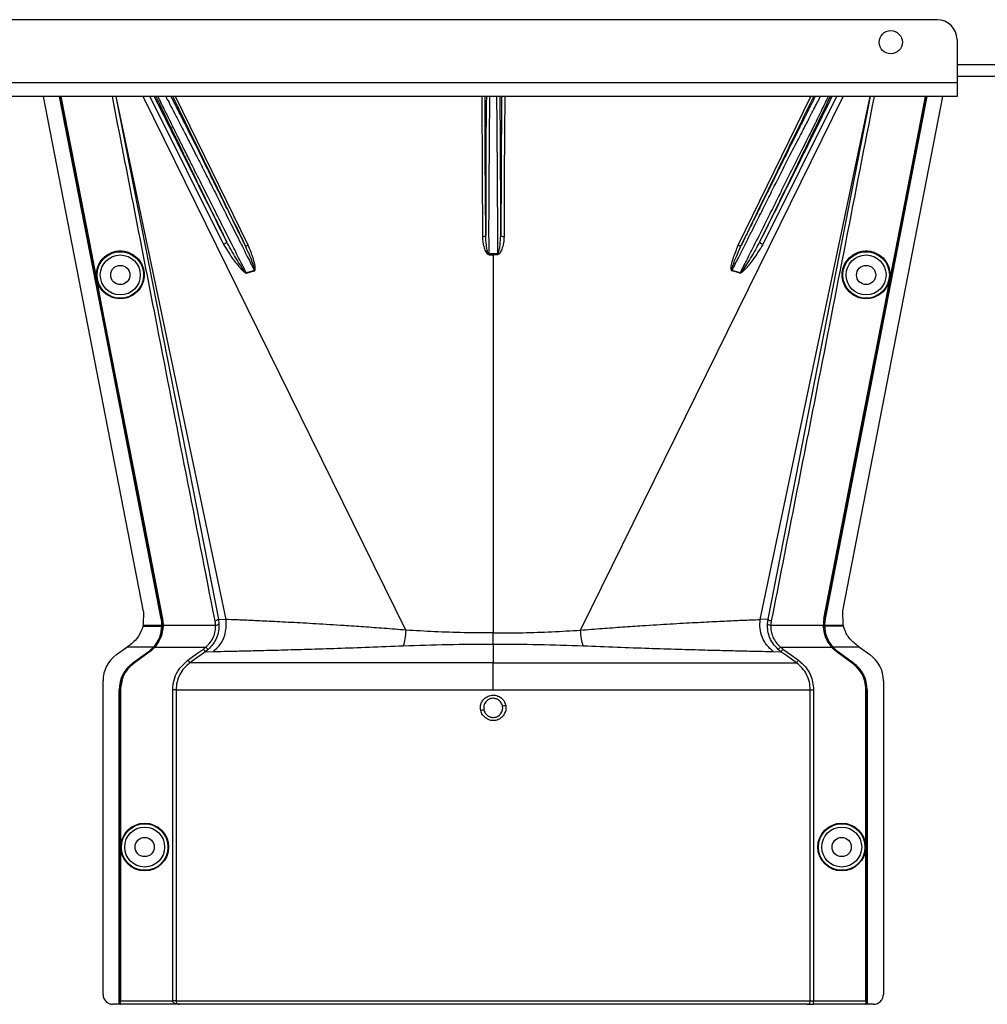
# Model space of a CAD drawing. Header units: inches. Extents: x -3977 to 448, y -4288 to 2176.
# Tile 129 of 206: x -3359 to -3213, y -861 to -712. Entities that reach past the tile are written whole.
import ezdxf

# ---------------------------------------------------------------- set-up
doc = ezdxf.new("R2010")
doc.units = ezdxf.units.IN
doc.header["$MEASUREMENT"] = 0

msp = doc.modelspace()

# ---------------------------------------------------------------- linework, layer by layer
at = {"color": 7, "linetype": 'Continuous', "lineweight": 25}
for p, q in [((-3220.34, -712.422), (-3789.34, -712.422)), ((-3217.34, -715.422), (-3217.34, -721.922)), ((-3217.34, -720.922), (-3004.84, -720.922)), ((-3217.34, -721.922), (-3792.34, -721.922)), ((-3217.34, -721.922), (-3217.34, -724.022)), ((-3217.34, -724.022), (-3792.34, -724.022))]:
    msp.add_line(p, q, dxfattribs=at)
at = {"color": 8, "linetype": 'Continuous', "lineweight": 25}
msp.add_line((-3217.34, -719.172), (-2974.84, -719.172), dxfattribs=at)
at = {"color": 2, "linetype": 'Continuous', "lineweight": 25}
for p, q in [((-3340.106, -801.664), (-3355.215, -724.022)), ((-3344.275, -724.022), (-3328.822, -802.843)), ((-3327.638, -802.894), (-3344.23, -724.022)), ((-3300.521, -804.487), (-3340.155, -724.022)), ((-3339.137, -724.022), (-3328.029, -746.319)), ((-3324.323, -746.45), (-3335.267, -724.022)), ((-3274.16, -804.487), (-3234.526, -724.022)), ((-3250.357, -746.45), (-3239.414, -724.022)), ((-3247.043, -802.894), (-3230.451, -724.022)), ((-3235.543, -724.022), (-3246.652, -746.319)), ((-3245.858, -802.843), (-3230.405, -724.022)), ((-3234.557, -801.574), (-3219.466, -724.022)), ((-3287.971, -747.746), (-3287.976, -742.922)), ((-3286.704, -742.922), (-3286.71, -747.746)), ((-3347.986, -747.626), (-3348.029, -747.635)), ((-3287.34, -747.864), (-3287.34, -747.745)), ((-3287.34, -747.864), (-3287.34, -804.921)), ((-3226.695, -747.626), (-3226.651, -747.635)), ((-3323.385, -750.251), (-3324.59, -750.615)), ((-3250.091, -750.615), (-3251.296, -750.251)), ((-3346.431, -755.615), (-3346.474, -755.623)), ((-3228.25, -755.615), (-3228.206, -755.623)), ((-3340.106, -801.664), (-3340.154, -803.704)), ((-3234.527, -803.704), (-3234.558, -801.574)), ((-3337.448, -802.792), (-3337.418, -802.786)), ((-3337.255, -802.784), (-3337.298, -802.792)), ((-3328.822, -802.843), (-3328.736, -803.552)), ((-3328.822, -802.843), (-3327.638, -802.894)), ((-3245.858, -802.843), (-3247.043, -802.894)), ((-3245.945, -803.552), (-3245.858, -802.843)), ((-3237.426, -802.784), (-3237.383, -802.792)), ((-3237.233, -802.792), (-3237.263, -802.786)), ((-3340.198, -803.882), (-3339.786, -803.882)), ((-3340.154, -803.704), (-3340.159, -803.724)), ((-3340.159, -803.724), (-3339.817, -803.724)), ((-3339.817, -803.724), (-3337.356, -803.724)), ((-3339.786, -803.882), (-3337.358, -803.882)), ((-3337.327, -803.882), (-3337.325, -803.724)), ((-3337.208, -803.882), (-3337.327, -803.882)), ((-3337.163, -803.884), (-3337.208, -803.882)), ((-3337.162, -803.724), (-3329.234, -803.724)), ((-3245.446, -803.724), (-3237.519, -803.724)), ((-3237.517, -803.884), (-3237.473, -803.882)), ((-3237.473, -803.882), (-3237.354, -803.882)), ((-3237.325, -803.724), (-3234.864, -803.724)), ((-3234.895, -803.882), (-3237.323, -803.882)), ((-3234.483, -803.882), (-3234.895, -803.882)), ((-3234.864, -803.724), (-3234.522, -803.724)), ((-3338.459, -807.046), (-3337.596, -805.562)), ((-3287.34, -806.589), (-3287.34, -804.921)), ((-3344.195, -808.185), (-3342.612, -807.046)), ((-3338.609, -807.046), (-3342.612, -807.046)), ((-3341.709, -809.426), (-3339.428, -807.785)), ((-3341.692, -809.451), (-3339.41, -807.81)), ((-3341.559, -809.426), (-3339.278, -807.785)), ((-3339.253, -807.821), (-3341.534, -809.462)), ((-3339.41, -807.81), (-3339.428, -807.785)), ((-3339.253, -807.821), (-3339.278, -807.785)), ((-3338.609, -807.046), (-3338.587, -807.066)), ((-3338.569, -807.046), (-3338.459, -807.046)), ((-3338.427, -807.075), (-3338.459, -807.046)), ((-3338.401, -807.046), (-3330.697, -807.046)), ((-3330.365, -807.419), (-3330.775, -807.747)), ((-3330.775, -807.747), (-3329.603, -807.704)), ((-3330.365, -807.419), (-3330.697, -807.046)), ((-3287.34, -806.589), (-3287.34, -809.426)), ((-3245.078, -807.704), (-3243.906, -807.747)), ((-3244.315, -807.419), (-3243.983, -807.046)), ((-3243.983, -807.046), (-3236.279, -807.046)), ((-3236.254, -807.075), (-3236.221, -807.046)), ((-3236.112, -807.046), (-3236.221, -807.046)), ((-3236.094, -807.066), (-3236.071, -807.046)), ((-3232.068, -807.046), (-3236.071, -807.046)), ((-3235.428, -807.821), (-3235.402, -807.785)), ((-3233.147, -809.462), (-3235.428, -807.821)), ((-3235.402, -807.785), (-3233.121, -809.426)), ((-3235.252, -807.785), (-3235.27, -807.81)), ((-3235.27, -807.81), (-3232.989, -809.451)), ((-3235.252, -807.785), (-3232.971, -809.426)), ((-3232.068, -807.046), (-3230.486, -808.185)), ((-3341.709, -809.426), (-3341.692, -809.451)), ((-3341.534, -809.462), (-3341.559, -809.426)), ((-3287.34, -813.485), (-3287.34, -809.426)), ((-3233.121, -809.426), (-3233.147, -809.462)), ((-3232.989, -809.451), (-3232.971, -809.426)), ((-3346.229, -859.423), (-3346.229, -812.154)), ((-3228.451, -812.154), (-3228.451, -859.423)), ((-3343.789, -860.923), (-3343.789, -813.485)), ((-3343.759, -813.485), (-3343.789, -813.485)), ((-3343.759, -860.923), (-3343.759, -813.485)), ((-3343.639, -860.923), (-3343.639, -813.485)), ((-3343.639, -813.485), (-3343.596, -813.485)), ((-3343.596, -813.485), (-3343.596, -860.423)), ((-3335.698, -860.423), (-3335.698, -813.485)), ((-3335.199, -813.485), (-3335.199, -860.423)), ((-3239.482, -860.423), (-3239.482, -813.485)), ((-3238.983, -813.485), (-3238.983, -860.423)), ((-3231.085, -860.423), (-3231.085, -813.485)), ((-3231.085, -813.485), (-3231.041, -813.485)), ((-3231.041, -813.485), (-3231.041, -860.923)), ((-3230.891, -813.485), (-3230.922, -813.485)), ((-3230.922, -813.485), (-3230.922, -860.923)), ((-3230.891, -813.485), (-3230.891, -860.923)), ((-3343.789, -860.923), (-3344.729, -860.923)), ((-3343.759, -860.923), (-3343.789, -860.923)), ((-3343.639, -860.923), (-3343.759, -860.923)), ((-3343.639, -860.923), (-3343.605, -860.923)), ((-3334.749, -860.923), (-3343.605, -860.923)), ((-3343.596, -860.423), (-3335.698, -860.423)), ((-3335.199, -860.423), (-3335.698, -860.423)), ((-3335.199, -860.423), (-3239.482, -860.423)), ((-3239.981, -860.923), (-3334.749, -860.923)), ((-3239.981, -860.923), (-3238.983, -860.923)), ((-3239.482, -860.423), (-3238.983, -860.423)), ((-3238.983, -860.923), (-3238.983, -860.423)), ((-3238.983, -860.423), (-3231.085, -860.423)), ((-3231.076, -860.923), (-3238.983, -860.923)), ((-3231.076, -860.923), (-3231.041, -860.923)), ((-3230.922, -860.923), (-3231.041, -860.923)), ((-3230.891, -860.923), (-3230.922, -860.923)), ((-3229.952, -860.923), (-3230.891, -860.923))]:
    msp.add_line(p, q, dxfattribs=at)
at = {"color": 2, "linetype": 'Continuous', "lineweight": 25, "flags": 128}
for points in [[(-3337.448, -802.792), (-3346.068, -758.482), (-3352.777, -724.022)], [(-3337.418, -802.786), (-3346.035, -758.493), (-3352.745, -724.022)], [(-3348.029, -747.635), (-3350.64, -734.227), (-3352.627, -724.022)], [(-3352.582, -724.022), (-3350.037, -737.092), (-3347.986, -747.626)], [(-3289.076, -724.022), (-3289.022, -735.38), (-3288.975, -745.169)], [(-3288.476, -744.929), (-3288.533, -732.885), (-3288.575, -724.022)], [(-3286.106, -724.022), (-3286.16, -735.466), (-3286.205, -744.929)], [(-3285.605, -724.022), (-3285.632, -729.66), (-3285.662, -736.002), (-3285.706, -745.169)], [(-3221.935, -724.022), (-3230.493, -767.984), (-3237.263, -802.786)], [(-3221.904, -724.022), (-3230.46, -767.977), (-3237.233, -802.792)], [(-3226.695, -747.626), (-3224.084, -734.219), (-3222.099, -724.022)], [(-3226.651, -747.635), (-3224.041, -734.227), (-3222.054, -724.022)], [(-3288.476, -744.929), (-3288.486, -744.976), (-3288.515, -745.02), (-3288.561, -745.062), (-3288.623, -745.098), (-3288.699, -745.128), (-3288.785, -745.15), (-3288.878, -745.164), (-3288.975, -745.169)], [(-3285.706, -745.169), (-3285.803, -745.164), (-3285.896, -745.15), (-3285.982, -745.128), (-3286.057, -745.098), (-3286.12, -745.062), (-3286.166, -745.02), (-3286.195, -744.976), (-3286.205, -744.929)], [(-3327.592, -745.871), (-3327.583, -745.918), (-3327.596, -745.973), (-3327.63, -746.033), (-3327.683, -746.097), (-3327.753, -746.16), (-3327.837, -746.22), (-3327.93, -746.274), (-3328.029, -746.319)], [(-3324.783, -746.442), (-3324.759, -746.472), (-3324.723, -746.493), (-3324.676, -746.507), (-3324.618, -746.513), (-3324.552, -746.51), (-3324.479, -746.498), (-3324.402, -746.478), (-3324.323, -746.45)], [(-3250.357, -746.45), (-3250.278, -746.478), (-3250.201, -746.498), (-3250.129, -746.51), (-3250.063, -746.513), (-3250.005, -746.507), (-3249.957, -746.493), (-3249.921, -746.472), (-3249.898, -746.442)], [(-3246.652, -746.319), (-3246.751, -746.274), (-3246.844, -746.22), (-3246.928, -746.16), (-3246.998, -746.097), (-3247.051, -746.033), (-3247.085, -745.973), (-3247.097, -745.918), (-3247.089, -745.871)], [(-3346.474, -755.623), (-3347.345, -751.15), (-3348.029, -747.635)], [(-3347.986, -747.626), (-3347.115, -752.1), (-3346.431, -755.615)], [(-3287.971, -747.746), (-3287.971, -747.761), (-3287.971, -747.776), (-3287.971, -747.792), (-3287.971, -747.806), (-3287.971, -747.821), (-3287.971, -747.836), (-3287.971, -747.85), (-3287.971, -747.864)], [(-3286.71, -747.864), (-3286.71, -747.85), (-3286.71, -747.836), (-3286.71, -747.821), (-3286.71, -747.806), (-3286.71, -747.792), (-3286.71, -747.776), (-3286.71, -747.761), (-3286.71, -747.746)], [(-3228.25, -755.615), (-3227.379, -751.142), (-3226.695, -747.626)], [(-3228.206, -755.623), (-3227.336, -751.15), (-3226.651, -747.635)], [(-3337.298, -802.792), (-3338.604, -796.079), (-3339.693, -790.479), (-3340.566, -785.992), (-3341.078, -783.357), (-3341.469, -781.348), (-3341.738, -779.965), (-3341.86, -779.338), (-3341.88, -779.237), (-3341.884, -779.215), (-3341.885, -779.209), (-3341.885, -779.209), (-3341.885, -779.208), (-3341.885, -779.208), (-3341.885, -779.208), (-3341.885, -779.209), (-3341.885, -779.209), (-3341.885, -779.209), (-3341.885, -779.209), (-3341.885, -779.208), (-3341.885, -779.208), (-3346.474, -755.623)], [(-3346.431, -755.615), (-3341.291, -782.03), (-3337.255, -802.784)], [(-3237.426, -802.784), (-3232.288, -776.369), (-3228.25, -755.615)], [(-3237.383, -802.792), (-3232.245, -776.377), (-3228.206, -755.623)], [(-3337.356, -803.724), (-3337.339, -803.724), (-3337.325, -803.724)], [(-3237.356, -803.724), (-3237.355, -803.813), (-3237.354, -803.883)], [(-3237.325, -803.724), (-3237.342, -803.724), (-3237.356, -803.724)], [(-3237.354, -803.883), (-3237.337, -803.883), (-3237.323, -803.882)], [(-3234.527, -803.704), (-3234.524, -803.715), (-3234.522, -803.724)], [(-3333.405, -809.02), (-3332.095, -808.08), (-3331.066, -807.341)], [(-3330.775, -807.747), (-3332.068, -808.675), (-3333.114, -809.426)], [(-3241.567, -809.426), (-3242.897, -808.471), (-3243.906, -807.747)], [(-3243.615, -807.341), (-3242.305, -808.281), (-3241.276, -809.02)]]:
    msp.add_lwpolyline(points, dxfattribs=at)
at = {"color": 7, "linetype": 'Continuous', "lineweight": 25}
msp.add_circle((-3227.34, -715.822), 1.75, dxfattribs=at)
at = {"color": 2, "linetype": 'Continuous', "lineweight": 25}
for centre, radius in [((-3343.62, -750.922), 3.509), ((-3343.62, -750.922), 3.012), ((-3231.061, -750.922), 3.509), ((-3231.061, -750.922), 3.012), ((-3343.62, -750.922), 1.45), ((-3231.061, -750.922), 1.45), ((-3339.939, -837.204), 3.605), ((-3339.939, -837.204), 3.509), ((-3339.939, -837.204), 3.012), ((-3234.741, -837.204), 3.605), ((-3234.741, -837.204), 3.509), ((-3234.741, -837.204), 3.012), ((-3339.939, -837.204), 1.45), ((-3234.741, -837.204), 1.45)]:
    msp.add_circle(centre, radius, dxfattribs=at)
at = {"color": 7, "linetype": 'Continuous', "lineweight": 25}
msp.add_arc((-3220.34, -715.422), 3, 0, 90, dxfattribs=at)
at = {"color": 2, "linetype": 'Continuous', "lineweight": 25}
for centre, radius, start, end in [((-3321.931, -749.54), 2.868, 202.02204, 202.7694), ((-3319.595, -749.13), 3.952, 196.4795, 197.15605), ((-3255.086, -749.13), 3.952, 342.84395, 343.5205), ((-3252.75, -749.54), 2.868, 337.2306, 337.97796), ((-3329.161, -803.129), 0.599, 262.9578, 315.17479), ((-3245.52, -803.129), 0.599, 224.82521, 277.0422), ((-3341.339, -812.154), 4.89, 125.73216, 180), ((-3233.341, -812.154), 4.89, 0, 54.26784), ((-3338.789, -813.485), 5, 125.73216, 180), ((-3235.891, -813.485), 4.969, 0, 54.26784), ((-3235.891, -813.485), 5, 0, 54.26784), ((-3283.653, -842.186), 26.168, 101.21699, 102.30669), ((-3291.028, -790.239), 26.17, 281.2161, 282.30574), ((-3239.982, -860.423), 0.5, 270.05508, 0.05497)]:
    msp.add_arc(centre, radius, start, end, dxfattribs=at)
for centre, major_axis, start_param, end_param in [((-3337.311, -805.274), (0.033, 4.773), 1.2402323, 1.2750713), ((-3237.369, -805.274), (-0.033, 4.773), 5.008114, 5.042953)]:
    msp.add_ellipse(centre, major_axis=major_axis, ratio=0.0122176, start_param=start_param, end_param=end_param, dxfattribs=at)
for points, knots in [([(-3329.314, -803.086), (-3332.231, -788.247), (-3337.412, -761.894), (-3342.565, -735.537), (-3344.816, -724.022)], [0, 0, 0, 0, 0.563129, 1, 1, 1, 1]), ([(-3327.592, -745.871), (-3329.698, -741.64), (-3333.322, -734.357), (-3336.947, -727.073), (-3338.465, -724.022)], [0, 0, 0, 0, 0.5810389, 1, 1, 1, 1]), ([(-3338.228, -724.022), (-3338.205, -724.071), (-3338.153, -724.184), (-3338.074, -724.351), (-3338.015, -724.476), (-3337.989, -724.53), (-3337.971, -724.57), (-3337.919, -724.68), (-3337.732, -725.076), (-3337.392, -725.79), (-3336.938, -726.739), (-3336.502, -727.646), (-3336.077, -728.528), (-3335.621, -729.472), (-3335.135, -730.476), (-3334.434, -731.918), (-3333.553, -733.729), (-3332.443, -736.002), (-3331.264, -738.41), (-3329.972, -741.042), (-3328.72, -743.585), (-3327.935, -745.176), (-3327.592, -745.871)], [0, 0, 0, 0, 0.0153343, 0.034941, 0.0427187, 0.0470686, 0.0484625, 0.0525325, 0.0739635, 0.1418048, 0.2024107, 0.2484103, 0.2945215, 0.3412995, 0.3887581, 0.4365179, 0.53653, 0.620098, 0.7125676, 0.8188361, 0.9209665, 1, 1, 1, 1]), ([(-3324.59, -750.615), (-3324.882, -750.043), (-3325.558, -748.721), (-3326.744, -746.387), (-3328.141, -743.61), (-3329.427, -741.061), (-3330.435, -739.056), (-3331.19, -737.558), (-3332.06, -735.822), (-3333.036, -733.871), (-3333.983, -731.977), (-3334.752, -730.429), (-3335.386, -729.149), (-3336.307, -727.284), (-3337.14, -725.595), (-3337.711, -724.412), (-3337.86, -724.096), (-3337.895, -724.022)], [0, 0, 0, 0, 0.0573836, 0.1326953, 0.2259282, 0.3209584, 0.3734689, 0.4175145, 0.4659054, 0.5440857, 0.6149216, 0.6676324, 0.7186743, 0.7680795, 0.9065389, 0.9781147, 1, 1, 1, 1]), ([(-3336.747, -724.022), (-3336.71, -724.09), (-3336.551, -724.388), (-3336.128, -725.192), (-3335.481, -726.43), (-3334.704, -727.933), (-3333.829, -729.632), (-3332.973, -731.298), (-3332.154, -732.902), (-3331.43, -734.325), (-3330.624, -735.908), (-3329.653, -737.804), (-3328.395, -740.293), (-3326.968, -743.124), (-3325.57, -745.907), (-3324.381, -748.27), (-3323.691, -749.641), (-3323.385, -750.251)], [0, 0, 0, 0, 0.0206427, 0.0896399, 0.1605839, 0.2347576, 0.3064728, 0.3783979, 0.4295196, 0.4831864, 0.5287595, 0.5917833, 0.6725476, 0.7704894, 0.8622687, 0.9387727, 1, 1, 1, 1]), ([(-3324.783, -746.442), (-3325.262, -745.468), (-3326.287, -743.38), (-3327.822, -740.267), (-3329.304, -737.27), (-3330.797, -734.26), (-3332.263, -731.315), (-3333.524, -728.795), (-3334.589, -726.678), (-3335.386, -725.103), (-3335.79, -724.317), (-3335.941, -724.022)], [0, 0, 0, 0, 0.1107526, 0.2373143, 0.3502207, 0.4540581, 0.5934671, 0.7192205, 0.8032133, 0.9260683, 1, 1, 1, 1]), ([(-3335.711, -724.022), (-3333.698, -728.152), (-3330.054, -735.628), (-3326.412, -743.099), (-3324.783, -746.442)], [0, 0, 0, 0, 0.5525619, 1, 1, 1, 1]), ([(-3288.366, -724.022), (-3288.368, -724.072), (-3288.371, -724.203), (-3288.374, -724.41), (-3288.377, -724.569), (-3288.378, -724.633), (-3288.379, -724.665), (-3288.381, -724.81), (-3288.386, -725.091), (-3288.392, -725.532), (-3288.399, -726.003), (-3288.405, -726.529), (-3288.413, -727.233), (-3288.422, -728.186), (-3288.432, -729.333), (-3288.44, -730.522), (-3288.449, -731.934), (-3288.457, -733.531), (-3288.464, -735.398), (-3288.469, -737.065), (-3288.473, -738.898), (-3288.476, -740.841), (-3288.477, -742.942), (-3288.476, -744.31), (-3288.476, -744.929)], [0, 0, 0, 0, 0.0166691, 0.0437801, 0.0539766, 0.0582347, 0.0601538, 0.0619329, 0.0949288, 0.1279181, 0.1609018, 0.1938805, 0.2318688, 0.2917098, 0.3582433, 0.4138686, 0.4678641, 0.5566996, 0.6253008, 0.7029741, 0.7587986, 0.84244, 0.9286124, 1, 1, 1, 1]), ([(-3287.976, -742.922), (-3287.969, -741.613), (-3287.954, -738.995), (-3287.932, -735.218), (-3287.909, -731.741), (-3287.887, -728.681), (-3287.865, -726.215), (-3287.847, -724.633), (-3287.837, -724.152), (-3287.834, -724.022)], [0, 0, 0, 0, 0.15695739, 0.31391478, 0.47087217, 0.62782955, 0.78478694, 0.94174433, 1, 1, 1, 1]), ([(-3286.847, -724.022), (-3286.844, -724.152), (-3286.834, -724.633), (-3286.816, -726.215), (-3286.794, -728.681), (-3286.771, -731.741), (-3286.749, -735.218), (-3286.727, -738.995), (-3286.712, -741.613), (-3286.704, -742.922)], [0, 0, 0, 0, 0.0582557, 0.2152131, 0.3721704, 0.5291278, 0.6860852, 0.8430426, 1, 1, 1, 1]), ([(-3286.205, -744.929), (-3286.205, -744.661), (-3286.204, -744.12), (-3286.204, -743.302), (-3286.204, -742.472), (-3286.205, -741.161), (-3286.206, -739.889), (-3286.208, -738.825), (-3286.209, -738.471), (-3286.209, -738.338), (-3286.209, -738.276), (-3286.21, -737.864), (-3286.212, -737.088), (-3286.215, -735.964), (-3286.218, -734.994), (-3286.222, -734.038), (-3286.227, -732.967), (-3286.234, -731.585), (-3286.244, -730.029), (-3286.256, -728.484), (-3286.269, -727.136), (-3286.281, -726.059), (-3286.292, -725.245), (-3286.302, -724.635), (-3286.309, -724.231), (-3286.313, -724.062), (-3286.314, -724.022)], [0, 0, 0, 0, 0.0309875, 0.0623812, 0.0941812, 0.1263867, 0.2132907, 0.2410509, 0.2510029, 0.2549966, 0.2567479, 0.2583355, 0.3036753, 0.3490046, 0.3943251, 0.4234326, 0.4694632, 0.5324116, 0.6084698, 0.690263, 0.770095, 0.8381091, 0.8961778, 0.94397, 0.9867951, 1, 1, 1, 1]), ([(-3238.74, -724.022), (-3238.801, -724.141), (-3238.917, -724.366), (-3239.085, -724.693), (-3239.196, -724.913), (-3239.25, -725.019), (-3239.281, -725.078), (-3239.417, -725.347), (-3239.65, -725.805), (-3239.964, -726.425), (-3240.171, -726.836), (-3240.279, -727.05), (-3240.316, -727.124), (-3240.331, -727.153), (-3240.501, -727.49), (-3240.916, -728.316), (-3241.589, -729.658), (-3242.362, -731.205), (-3243.218, -732.923), (-3244.122, -734.74), (-3245.093, -736.697), (-3245.978, -738.485), (-3246.932, -740.416), (-3247.931, -742.441), (-3248.951, -744.513), (-3249.609, -745.854), (-3249.898, -746.442)], [0, 0, 0, 0, 0.0311776, 0.0588883, 0.0717596, 0.0779477, 0.0809797, 0.0839703, 0.1328008, 0.1697794, 0.194664, 0.2025307, 0.2053145, 0.2068987, 0.2073307, 0.2604828, 0.3369424, 0.4028304, 0.4710206, 0.5587227, 0.626383, 0.7036835, 0.7661012, 0.8469711, 0.9328737, 1, 1, 1, 1]), ([(-3249.898, -746.442), (-3247.824, -742.187), (-3244.182, -734.716), (-3240.538, -727.24), (-3238.969, -724.022)], [0, 0, 0, 0, 0.5694662, 1, 1, 1, 1]), ([(-3247.61, -742.922), (-3247.184, -742.074), (-3246.361, -740.437), (-3244.865, -737.433), (-3243.249, -734.219), (-3241.652, -731.142), (-3240.591, -729.133), (-3239.927, -727.834), (-3239.482, -726.969), (-3238.83, -725.702), (-3238.251, -724.584), (-3238, -724.126), (-3237.942, -724.022)], [0, 0, 0, 0, 0.10581834, 0.20434309, 0.37933261, 0.52532755, 0.64244402, 0.69681846, 0.750254, 0.80278244, 0.95501976, 1, 1, 1, 1]), ([(-3247.089, -745.871), (-3246.423, -744.522), (-3245.092, -741.824), (-3243.112, -737.79), (-3241.227, -733.934), (-3239.468, -730.317), (-3237.956, -727.187), (-3236.899, -724.978), (-3236.565, -724.257), (-3236.456, -724.022)], [0, 0, 0, 0, 0.1514708, 0.3030302, 0.4545333, 0.6060937, 0.7647322, 0.9233851, 1, 1, 1, 1]), ([(-3236.216, -724.022), (-3238.185, -727.98), (-3241.81, -735.264), (-3245.434, -742.546), (-3247.089, -745.871)], [0, 0, 0, 0, 0.5434692, 1, 1, 1, 1]), ([(-3236.797, -724.022), (-3236.848, -724.129), (-3237.067, -724.591), (-3237.833, -726.171), (-3238.79, -728.141), (-3239.655, -729.868), (-3240.289, -731.113), (-3241.023, -732.562), (-3242.184, -734.868), (-3243.508, -737.535), (-3244.973, -740.494), (-3245.777, -742.095), (-3246.192, -742.922)], [0, 0, 0, 0, 0.046067, 0.1979567, 0.3571034, 0.4144948, 0.4784064, 0.5488719, 0.6259163, 0.7996112, 0.8964894, 1, 1, 1, 1]), ([(-3229.865, -724.022), (-3232.737, -738.717), (-3237.89, -765.075), (-3243.074, -791.427), (-3245.367, -803.086)], [0, 0, 0, 0, 0.5575415, 1, 1, 1, 1]), ([(-3251.296, -750.251), (-3250.979, -749.621), (-3250.265, -748.201), (-3249.031, -745.748), (-3248.112, -743.92), (-3247.61, -742.922)], [0, 0, 0, 0, 0.2657186, 0.599055, 1, 1, 1, 1]), ([(-3246.192, -742.922), (-3246.741, -744.013), (-3247.73, -745.977), (-3249.035, -748.55), (-3249.774, -749.995), (-3250.091, -750.615)], [0, 0, 0, 0, 0.415954, 0.7493023, 1, 1, 1, 1]), ([(-3288.975, -745.169), (-3288.936, -745.66), (-3288.877, -746.398), (-3288.588, -747.234), (-3288.359, -747.614), (-3288.18, -747.818), (-3288.04, -747.849), (-3287.971, -747.864)], [0, 0, 0, 0, 0.4983599, 0.7494053, 0.8749278, 0.9384803, 1, 1, 1, 1]), ([(-3287.971, -747.746), (-3287.98, -747.745), (-3287.999, -747.743), (-3288.036, -747.721), (-3288.168, -747.557), (-3288.262, -747.107), (-3288.433, -746.203), (-3288.459, -745.439), (-3288.476, -744.929)], [0, 0, 0, 0, 0.0089156, 0.0183587, 0.040761, 0.2203798, 0.4805661, 1, 1, 1, 1]), ([(-3286.71, -747.746), (-3286.7, -747.745), (-3286.681, -747.743), (-3286.645, -747.721), (-3286.589, -747.653), (-3286.511, -747.47), (-3286.398, -747.061), (-3286.255, -746.198), (-3286.225, -745.437), (-3286.205, -744.93)], [0, 0, 0, 0, 0.0089627, 0.0184522, 0.040975, 0.0975574, 0.2215224, 0.4810232, 1, 1, 1, 1]), ([(-3285.706, -745.169), (-3285.716, -745.415), (-3285.737, -745.907), (-3285.869, -746.522), (-3286.015, -746.998), (-3286.161, -747.346), (-3286.309, -747.602), (-3286.461, -747.763), (-3286.574, -747.845), (-3286.665, -747.858), (-3286.71, -747.864)], [0, 0, 0, 0, 0.2494258, 0.4981465, 0.6313157, 0.748454, 0.8738124, 0.9191167, 0.9603769, 1, 1, 1, 1]), ([(-3328.029, -746.319), (-3327.545, -747.11), (-3326.712, -748.475), (-3325.58, -749.864), (-3324.907, -750.49), (-3324.695, -750.62), (-3324.617, -750.649), (-3324.589, -750.652), (-3324.579, -750.65), (-3324.575, -750.65)], [0, 0, 0, 0, 0.50298612, 0.86745605, 0.95625538, 0.98653103, 0.99475298, 0.99816914, 1, 1, 1, 1]), ([(-3324.59, -750.615), (-3324.592, -750.616), (-3324.596, -750.616), (-3324.605, -750.616), (-3324.623, -750.611), (-3324.708, -750.551), (-3324.807, -750.419), (-3324.978, -750.199), (-3325.218, -749.854), (-3325.638, -749.226), (-3326.486, -747.903), (-3327.137, -746.706), (-3327.592, -745.871)], [0, 0, 0, 0, 0.0010741, 0.0021709, 0.0045573, 0.0104098, 0.0556879, 0.0929528, 0.1604429, 0.2818086, 0.4986546, 1, 1, 1, 1]), ([(-3323.385, -750.251), (-3323.382, -750.25), (-3323.376, -750.249), (-3323.369, -750.245), (-3323.363, -750.238), (-3323.352, -750.219), (-3323.347, -750.159), (-3323.37, -750.023), (-3323.441, -749.739), (-3323.628, -749.171), (-3324.048, -748.04), (-3324.489, -747.08), (-3324.783, -746.443)], [0, 0, 0, 0, 0.0020234, 0.0039613, 0.0059873, 0.008217, 0.0197297, 0.050125, 0.1118242, 0.2383477, 0.493618, 1, 1, 1, 1]), ([(-3323.371, -750.295), (-3323.35, -750.286), (-3323.306, -750.268), (-3323.265, -750.185), (-3323.249, -750.037), (-3323.257, -749.739), (-3323.36, -749.158), (-3323.653, -748.013), (-3324.055, -747.075), (-3324.323, -746.45)], [0, 0, 0, 0, 0.0152758, 0.0305323, 0.0634754, 0.1262277, 0.2512207, 0.5011926, 1, 1, 1, 1]), ([(-3251.31, -750.295), (-3251.319, -750.292), (-3251.337, -750.286), (-3251.37, -750.26), (-3251.42, -750.175), (-3251.47, -749.51), (-3251.089, -748.235), (-3250.614, -747.077), (-3250.357, -746.45)], [0, 0, 0, 0, 0.00628949, 0.0128488, 0.0284102, 0.07570727, 0.49978448, 1, 1, 1, 1]), ([(-3251.296, -750.251), (-3251.299, -750.25), (-3251.305, -750.249), (-3251.312, -750.245), (-3251.318, -750.239), (-3251.324, -750.227), (-3251.329, -750.21), (-3251.337, -750.088), (-3251.277, -749.89), (-3251.181, -749.552), (-3251.006, -749.049), (-3250.608, -747.985), (-3250.192, -747.081), (-3249.898, -746.442)], [0, 0, 0, 0, 0.002002, 0.0039182, 0.0059178, 0.0081145, 0.0132777, 0.0194868, 0.0994036, 0.1644525, 0.2820291, 0.4928409, 1, 1, 1, 1]), ([(-3246.652, -746.319), (-3247.132, -747.106), (-3247.961, -748.463), (-3249.09, -749.853), (-3249.741, -750.501), (-3249.964, -750.637), (-3250.046, -750.656), (-3250.082, -750.656), (-3250.098, -750.652), (-3250.105, -750.65)], [0, 0, 0, 0, 0.49871053, 0.85962412, 0.95470066, 0.98237053, 0.99206952, 0.9961825, 1, 1, 1, 1]), ([(-3247.089, -745.871), (-3247.543, -746.705), (-3248.229, -747.964), (-3249.123, -749.351), (-3249.586, -750.034), (-3249.825, -750.364), (-3249.955, -750.517), (-3250.021, -750.586), (-3250.057, -750.611), (-3250.075, -750.616), (-3250.085, -750.616), (-3250.089, -750.616), (-3250.091, -750.615)], [0, 0, 0, 0, 0.5009066, 0.755241, 0.8820707, 0.9446164, 0.9748532, 0.9894631, 0.9953788, 0.9977943, 0.9989073, 1, 1, 1, 1]), ([(-3343.62, -754.506), (-3343.838, -754.494), (-3344.313, -754.469), (-3345.061, -754.238), (-3345.847, -753.79), (-3346.572, -753.061), (-3347.097, -752.066), (-3347.29, -750.901), (-3347.097, -749.737), (-3346.572, -748.741), (-3345.847, -748.012), (-3345.061, -747.564), (-3344.313, -747.334), (-3343.838, -747.308), (-3343.62, -747.297)], [0, 0, 0, 0, 0.0563094, 0.122835, 0.200993, 0.2913236, 0.3924071, 0.5, 0.6075929, 0.7086764, 0.799007, 0.877165, 0.9436906, 1, 1, 1, 1]), ([(-3343.62, -747.297), (-3343.402, -747.308), (-3342.927, -747.334), (-3342.179, -747.564), (-3341.393, -748.012), (-3340.668, -748.741), (-3340.143, -749.737), (-3339.95, -750.901), (-3340.143, -752.066), (-3340.668, -753.061), (-3341.393, -753.79), (-3342.179, -754.238), (-3342.927, -754.469), (-3343.402, -754.494), (-3343.62, -754.506)], [0, 0, 0, 0, 0.0563094, 0.122835, 0.200993, 0.2913236, 0.3924071, 0.5, 0.6075929, 0.7086764, 0.799007, 0.877165, 0.9436906, 1, 1, 1, 1]), ([(-3287.34, -747.745), (-3287.458, -747.745), (-3287.668, -747.745), (-3287.879, -747.746), (-3287.971, -747.746)], [0, 0, 0, 0, 0.55999998, 1, 1, 1, 1]), ([(-3287.971, -747.864), (-3287.853, -747.864), (-3287.643, -747.864), (-3287.433, -747.864), (-3287.34, -747.864)], [0, 0, 0, 0, 0.56, 1, 1, 1, 1]), ([(-3286.71, -747.746), (-3286.827, -747.746), (-3287.038, -747.745), (-3287.248, -747.745), (-3287.34, -747.745)], [0, 0, 0, 0, 0.56, 1, 1, 1, 1]), ([(-3286.71, -747.864), (-3286.827, -747.864), (-3287.038, -747.864), (-3287.248, -747.864), (-3287.34, -747.864)], [0, 0, 0, 0, 0.5599984, 1, 1, 1, 1]), ([(-3231.061, -754.506), (-3231.279, -754.494), (-3231.754, -754.469), (-3232.502, -754.238), (-3233.288, -753.79), (-3234.013, -753.061), (-3234.538, -752.066), (-3234.731, -750.901), (-3234.538, -749.737), (-3234.013, -748.741), (-3233.288, -748.012), (-3232.502, -747.564), (-3231.754, -747.334), (-3231.279, -747.308), (-3231.061, -747.297)], [0, 0, 0, 0, 0.0563094, 0.122835, 0.200993, 0.2913236, 0.3924071, 0.5, 0.6075929, 0.7086764, 0.799007, 0.877165, 0.9436906, 1, 1, 1, 1]), ([(-3231.061, -747.297), (-3230.843, -747.308), (-3230.367, -747.334), (-3229.62, -747.564), (-3228.834, -748.012), (-3228.108, -748.741), (-3227.584, -749.737), (-3227.391, -750.901), (-3227.584, -752.066), (-3228.108, -753.061), (-3228.834, -753.79), (-3229.62, -754.238), (-3230.367, -754.469), (-3230.843, -754.494), (-3231.061, -754.506)], [0, 0, 0, 0, 0.0563094, 0.122835, 0.200993, 0.2913236, 0.3924071, 0.5, 0.6075929, 0.7086764, 0.799007, 0.877165, 0.9436906, 1, 1, 1, 1]), ([(-3324.575, -750.65), (-3324.353, -750.577), (-3323.955, -750.448), (-3323.55, -750.342), (-3323.371, -750.295)], [0, 0, 0, 0, 0.5599586, 1, 1, 1, 1]), ([(-3250.105, -750.65), (-3250.317, -750.581), (-3250.714, -750.451), (-3251.12, -750.345), (-3251.31, -750.295)], [0, 0, 0, 0, 0.5320089, 1, 1, 1, 1]), ([(-3337.448, -802.792), (-3337.419, -802.965), (-3337.367, -803.274), (-3337.359, -803.586), (-3337.356, -803.724)], [0, 0, 0, 0, 0.5598333, 1, 1, 1, 1]), ([(-3337.325, -803.724), (-3337.33, -803.548), (-3337.34, -803.233), (-3337.394, -802.923), (-3337.418, -802.786)], [0, 0, 0, 0, 0.5600547, 1, 1, 1, 1]), ([(-3337.208, -803.882), (-3337.208, -803.677), (-3337.21, -803.312), (-3337.271, -802.951), (-3337.298, -802.792)], [0, 0, 0, 0, 0.5600766, 1, 1, 1, 1]), ([(-3337.255, -802.784), (-3337.225, -802.958), (-3337.173, -803.27), (-3337.165, -803.585), (-3337.162, -803.724)], [0, 0, 0, 0, 0.5599609, 1, 1, 1, 1]), ([(-3329.603, -807.704), (-3329.233, -807.374), (-3328.478, -806.701), (-3327.615, -805.041), (-3327.629, -803.702), (-3327.638, -802.894)], [0, 0, 0, 0, 0.27617864, 0.56293571, 1, 1, 1, 1]), ([(-3328.822, -802.843), (-3328.832, -802.867), (-3328.851, -802.917), (-3328.984, -802.992), (-3329.149, -803.052), (-3329.26, -803.075), (-3329.314, -803.086)], [0, 0, 0, 0, 0.2704256, 0.5623869, 0.7895723, 1, 1, 1, 1]), ([(-3329.234, -803.724), (-3329.243, -803.604), (-3329.259, -803.391), (-3329.297, -803.179), (-3329.314, -803.086)], [0, 0, 0, 0, 0.5599329, 1, 1, 1, 1]), ([(-3300.521, -804.487), (-3301.612, -804.402), (-3303.779, -804.233), (-3306.896, -804.003), (-3310.384, -803.766), (-3314.116, -803.537), (-3317.907, -803.33), (-3321.219, -803.162), (-3323.989, -803.034), (-3326.223, -802.934), (-3327.165, -802.907), (-3327.638, -802.894)], [0, 0, 0, 0, 0.084405, 0.167683, 0.2508255, 0.3762115, 0.5005933, 0.6255551, 0.7504676, 0.8747621, 1, 1, 1, 1]), ([(-3274.16, -804.487), (-3273.069, -804.402), (-3270.902, -804.233), (-3267.785, -804.003), (-3264.297, -803.766), (-3260.565, -803.537), (-3256.773, -803.33), (-3253.462, -803.162), (-3250.691, -803.034), (-3248.457, -802.934), (-3247.516, -802.907), (-3247.043, -802.894)], [0, 0, 0, 0, 0.084405, 0.167683, 0.2508255, 0.3762115, 0.5005933, 0.6255551, 0.7504676, 0.8747621, 1, 1, 1, 1]), ([(-3245.078, -807.704), (-3245.412, -807.414), (-3246.094, -806.821), (-3246.77, -805.607), (-3247.14, -804.259), (-3247.075, -803.343), (-3247.043, -802.894)], [0, 0, 0, 0, 0.2452308, 0.5, 0.7547692, 1, 1, 1, 1]), ([(-3245.858, -802.843), (-3245.851, -802.864), (-3245.84, -802.896), (-3245.778, -802.944), (-3245.715, -802.98), (-3245.636, -803.014), (-3245.523, -803.053), (-3245.428, -803.073), (-3245.367, -803.086)], [0, 0, 0, 0, 0.2396351, 0.3684751, 0.5, 0.6315249, 0.7603649, 1, 1, 1, 1]), ([(-3245.367, -803.086), (-3245.388, -803.205), (-3245.425, -803.416), (-3245.44, -803.63), (-3245.446, -803.724)], [0, 0, 0, 0, 0.55993288, 1, 1, 1, 1]), ([(-3237.426, -802.784), (-3237.455, -802.958), (-3237.507, -803.27), (-3237.515, -803.585), (-3237.519, -803.724)], [0, 0, 0, 0, 0.5599497, 1, 1, 1, 1]), ([(-3237.383, -802.792), (-3237.416, -802.994), (-3237.475, -803.356), (-3237.474, -803.721), (-3237.473, -803.882)], [0, 0, 0, 0, 0.5600744, 1, 1, 1, 1]), ([(-3237.263, -802.786), (-3237.292, -802.96), (-3237.344, -803.271), (-3237.352, -803.586), (-3237.356, -803.724)], [0, 0, 0, 0, 0.5600516, 1, 1, 1, 1]), ([(-3237.233, -802.792), (-3237.262, -802.965), (-3237.313, -803.274), (-3237.321, -803.586), (-3237.325, -803.724)], [0, 0, 0, 0, 0.5598333, 1, 1, 1, 1]), ([(-3340.198, -803.882), (-3340.287, -804.159), (-3340.535, -804.928), (-3341.201, -805.94), (-3341.884, -806.496), (-3342.151, -806.715)], [0, 0, 0, 0, 0.25487146, 0.70803184, 1, 1, 1, 1]), ([(-3340.192, -803.86), (-3340.193, -803.864), (-3340.195, -803.872), (-3340.197, -803.879), (-3340.198, -803.882)], [0, 0, 0, 0, 0.56, 1, 1, 1, 1]), ([(-3340.159, -803.724), (-3340.165, -803.749), (-3340.176, -803.795), (-3340.187, -803.84), (-3340.192, -803.86)], [0, 0, 0, 0, 0.5599961, 1, 1, 1, 1]), ([(-3337.358, -803.882), (-3337.379, -804.164), (-3337.423, -804.728), (-3337.68, -805.563), (-3338.06, -806.357), (-3338.426, -806.817), (-3338.609, -807.046)], [0, 0, 0, 0, 0.2500257, 0.5001914, 0.7501772, 1, 1, 1, 1]), ([(-3338.569, -807.046), (-3338.22, -806.561), (-3337.525, -805.594), (-3337.393, -804.452), (-3337.327, -803.882)], [0, 0, 0, 0, 0.5013928, 1, 1, 1, 1]), ([(-3337.163, -803.884), (-3337.23, -804.455), (-3337.364, -805.598), (-3338.055, -806.563), (-3338.401, -807.046)], [0, 0, 0, 0, 0.4999469, 1, 1, 1, 1]), ([(-3337.327, -803.882), (-3337.332, -803.883), (-3337.343, -803.883), (-3337.353, -803.882), (-3337.358, -803.882)], [0, 0, 0, 0, 0.56000001, 1, 1, 1, 1]), ([(-3337.162, -803.724), (-3337.162, -803.754), (-3337.162, -803.807), (-3337.163, -803.86), (-3337.163, -803.884)], [0, 0, 0, 0, 0.5600001, 1, 1, 1, 1]), ([(-3330.697, -807.046), (-3330.465, -806.823), (-3330.001, -806.377), (-3329.529, -805.538), (-3329.243, -804.634), (-3329.237, -804.027), (-3329.234, -803.724)], [0, 0, 0, 0, 0.2526371, 0.5035436, 0.7519095, 1, 1, 1, 1]), ([(-3328.736, -803.552), (-3328.74, -803.906), (-3328.748, -804.613), (-3329.066, -805.661), (-3329.59, -806.635), (-3330.107, -807.158), (-3330.365, -807.419)], [0, 0, 0, 0, 0.2495808, 0.4989767, 0.7495561, 1, 1, 1, 1]), ([(-3300.521, -804.488), (-3300.561, -804.95), (-3300.64, -805.873), (-3300.827, -806.526), (-3300.92, -806.852)], [0, 0, 0, 0, 0.4999782, 1, 1, 1, 1]), ([(-3287.34, -804.921), (-3288.828, -804.912), (-3291.804, -804.893), (-3296.228, -804.751), (-3299.088, -804.576), (-3300.521, -804.488)], [0, 0, 0, 0, 0.3326232, 0.6656434, 1, 1, 1, 1]), ([(-3287.34, -804.921), (-3285.853, -804.912), (-3282.876, -804.893), (-3278.453, -804.751), (-3275.593, -804.576), (-3274.16, -804.488)], [0, 0, 0, 0, 0.33262324, 0.66564339, 1, 1, 1, 1]), ([(-3273.76, -806.852), (-3273.854, -806.526), (-3274.04, -805.873), (-3274.12, -804.95), (-3274.16, -804.488)], [0, 0, 0, 0, 0.50002184, 1, 1, 1, 1]), ([(-3244.315, -807.419), (-3244.574, -807.158), (-3245.091, -806.635), (-3245.615, -805.661), (-3245.933, -804.613), (-3245.941, -803.906), (-3245.945, -803.552)], [0, 0, 0, 0, 0.2504497, 0.501026, 0.7504119, 1, 1, 1, 1]), ([(-3245.446, -803.724), (-3245.444, -804.027), (-3245.438, -804.634), (-3245.152, -805.538), (-3244.68, -806.377), (-3244.216, -806.823), (-3243.983, -807.046)], [0, 0, 0, 0, 0.24809771, 0.49645367, 0.74735706, 1, 1, 1, 1]), ([(-3237.517, -803.884), (-3237.518, -803.854), (-3237.519, -803.801), (-3237.519, -803.747), (-3237.519, -803.724)], [0, 0, 0, 0, 0.5600457, 1, 1, 1, 1]), ([(-3236.279, -807.046), (-3236.625, -806.563), (-3237.317, -805.598), (-3237.451, -804.455), (-3237.517, -803.884)], [0, 0, 0, 0, 0.500053, 1, 1, 1, 1]), ([(-3236.221, -807.046), (-3236.608, -806.501), (-3237.3, -805.525), (-3237.42, -804.385), (-3237.473, -803.882)], [0, 0, 0, 0, 0.5591099, 1, 1, 1, 1]), ([(-3237.323, -803.882), (-3237.301, -804.164), (-3237.257, -804.728), (-3237.001, -805.563), (-3236.621, -806.357), (-3236.254, -806.817), (-3236.071, -807.046)], [0, 0, 0, 0, 0.2500257, 0.5001914, 0.7501772, 1, 1, 1, 1]), ([(-3234.489, -803.86), (-3234.495, -803.835), (-3234.506, -803.789), (-3234.517, -803.744), (-3234.522, -803.724)], [0, 0, 0, 0, 0.5599989, 1, 1, 1, 1]), ([(-3234.489, -803.86), (-3234.488, -803.864), (-3234.486, -803.872), (-3234.484, -803.879), (-3234.483, -803.882)], [0, 0, 0, 0, 0.5600046, 1, 1, 1, 1]), ([(-3232.529, -806.715), (-3232.765, -806.525), (-3233.425, -805.994), (-3234.117, -804.998), (-3234.382, -804.19), (-3234.483, -803.882)], [0, 0, 0, 0, 0.2563458, 0.7166755, 1, 1, 1, 1]), ([(-3342.511, -806.973), (-3342.53, -806.987), (-3342.563, -807.011), (-3342.597, -807.035), (-3342.612, -807.046)], [0, 0, 0, 0, 0.56, 1, 1, 1, 1]), ([(-3342.511, -806.973), (-3342.444, -806.925), (-3342.324, -806.839), (-3342.204, -806.753), (-3342.151, -806.715)], [0, 0, 0, 0, 0.5599992, 1, 1, 1, 1]), ([(-3338.609, -807.046), (-3338.751, -807.196), (-3339.005, -807.464), (-3339.299, -807.687), (-3339.428, -807.785)], [0, 0, 0, 0, 0.5600007, 1, 1, 1, 1]), ([(-3339.41, -807.81), (-3339.246, -807.683), (-3338.951, -807.457), (-3338.698, -807.186), (-3338.587, -807.066)], [0, 0, 0, 0, 0.5599982, 1, 1, 1, 1]), ([(-3339.278, -807.785), (-3339.114, -807.659), (-3338.822, -807.435), (-3338.57, -807.165), (-3338.459, -807.046)], [0, 0, 0, 0, 0.5598194, 1, 1, 1, 1]), ([(-3338.427, -807.075), (-3338.57, -807.227), (-3338.826, -807.497), (-3339.122, -807.722), (-3339.253, -807.821)], [0, 0, 0, 0, 0.559821, 1, 1, 1, 1]), ([(-3338.587, -807.066), (-3338.583, -807.063), (-3338.577, -807.056), (-3338.571, -807.049), (-3338.569, -807.046)], [0, 0, 0, 0, 0.56, 1, 1, 1, 1]), ([(-3338.427, -807.075), (-3338.422, -807.07), (-3338.413, -807.06), (-3338.405, -807.05), (-3338.401, -807.046)], [0, 0, 0, 0, 0.56, 1, 1, 1, 1]), ([(-3331.066, -807.341), (-3330.995, -807.289), (-3330.868, -807.195), (-3330.75, -807.092), (-3330.697, -807.046)], [0, 0, 0, 0, 0.5599594, 1, 1, 1, 1]), ([(-3330.775, -807.747), (-3330.78, -807.74), (-3330.791, -807.724), (-3330.859, -807.629), (-3330.956, -807.495), (-3331.03, -807.391), (-3331.066, -807.341)], [0, 0, 0, 0, 0.240618, 0.5, 0.759382, 1, 1, 1, 1]), ([(-3329.603, -807.704), (-3329.106, -807.7), (-3328.116, -807.69), (-3325.771, -807.638), (-3322.857, -807.569), (-3319.366, -807.478), (-3315.356, -807.366), (-3310.9, -807.227), (-3306.078, -807.06), (-3302.642, -806.921), (-3300.92, -806.852)], [0, 0, 0, 0, 0.1257187, 0.2502879, 0.3753933, 0.5005251, 0.6250881, 0.7505683, 0.8750215, 1, 1, 1, 1]), ([(-3300.92, -806.852), (-3298.689, -806.774), (-3294.227, -806.618), (-3289.636, -806.598), (-3287.34, -806.589)], [0, 0, 0, 0, 0.50013231, 1, 1, 1, 1]), ([(-3287.34, -806.589), (-3285.045, -806.598), (-3280.453, -806.618), (-3275.992, -806.774), (-3273.76, -806.852)], [0, 0, 0, 0, 0.4998677, 1, 1, 1, 1]), ([(-3273.76, -806.852), (-3272.039, -806.921), (-3268.603, -807.06), (-3263.781, -807.227), (-3259.325, -807.366), (-3255.315, -807.478), (-3251.823, -807.569), (-3248.91, -807.638), (-3246.565, -807.69), (-3245.575, -807.7), (-3245.078, -807.704)], [0, 0, 0, 0, 0.12497851, 0.24943172, 0.37491185, 0.4994749, 0.62460669, 0.74971209, 0.8742813, 1, 1, 1, 1]), ([(-3243.906, -807.747), (-3243.985, -807.689), (-3244.125, -807.585), (-3244.257, -807.47), (-3244.315, -807.419)], [0, 0, 0, 0, 0.5598158, 1, 1, 1, 1]), ([(-3243.983, -807.046), (-3243.917, -807.104), (-3243.798, -807.207), (-3243.671, -807.3), (-3243.615, -807.341)], [0, 0, 0, 0, 0.55995964, 1, 1, 1, 1]), ([(-3243.906, -807.747), (-3243.901, -807.74), (-3243.89, -807.724), (-3243.822, -807.629), (-3243.725, -807.495), (-3243.651, -807.391), (-3243.615, -807.341)], [0, 0, 0, 0, 0.2406182, 0.5, 0.7593818, 1, 1, 1, 1]), ([(-3236.254, -807.075), (-3236.259, -807.07), (-3236.267, -807.06), (-3236.276, -807.05), (-3236.279, -807.046)], [0, 0, 0, 0, 0.5601198, 1, 1, 1, 1]), ([(-3235.428, -807.821), (-3235.593, -807.694), (-3235.889, -807.467), (-3236.142, -807.195), (-3236.254, -807.075)], [0, 0, 0, 0, 0.5598224, 1, 1, 1, 1]), ([(-3236.221, -807.046), (-3236.079, -807.196), (-3235.826, -807.465), (-3235.532, -807.687), (-3235.402, -807.785)], [0, 0, 0, 0, 0.559818, 1, 1, 1, 1]), ([(-3236.094, -807.066), (-3236.097, -807.063), (-3236.103, -807.056), (-3236.109, -807.049), (-3236.112, -807.046)], [0, 0, 0, 0, 0.56, 1, 1, 1, 1]), ([(-3235.27, -807.81), (-3235.435, -807.683), (-3235.73, -807.457), (-3235.983, -807.186), (-3236.094, -807.066)], [0, 0, 0, 0, 0.5599986, 1, 1, 1, 1]), ([(-3236.071, -807.046), (-3235.929, -807.196), (-3235.676, -807.464), (-3235.382, -807.687), (-3235.252, -807.785)], [0, 0, 0, 0, 0.5600005, 1, 1, 1, 1]), ([(-3232.17, -806.973), (-3232.237, -806.925), (-3232.357, -806.839), (-3232.477, -806.753), (-3232.529, -806.715)], [0, 0, 0, 0, 0.5599992, 1, 1, 1, 1]), ([(-3232.068, -807.046), (-3232.087, -807.033), (-3232.121, -807.008), (-3232.155, -806.984), (-3232.17, -806.973)], [0, 0, 0, 0, 0.56, 1, 1, 1, 1]), ([(-3335.698, -813.485), (-3335.659, -812.999), (-3335.581, -812.028), (-3334.897, -810.392), (-3333.97, -809.54), (-3333.405, -809.02)], [0, 0, 0, 0, 0.2811331, 0.5612645, 1, 1, 1, 1]), ([(-3333.114, -809.426), (-3333.119, -809.419), (-3333.13, -809.404), (-3333.198, -809.309), (-3333.295, -809.174), (-3333.369, -809.07), (-3333.405, -809.02)], [0, 0, 0, 0, 0.2405938, 0.5, 0.7594062, 1, 1, 1, 1]), ([(-3241.567, -809.426), (-3241.562, -809.419), (-3241.551, -809.404), (-3241.483, -809.309), (-3241.386, -809.174), (-3241.311, -809.07), (-3241.276, -809.02)], [0, 0, 0, 0, 0.2405936, 0.4999997, 0.7594059, 1, 1, 1, 1]), ([(-3241.276, -809.02), (-3240.903, -809.335), (-3240.16, -809.964), (-3239.228, -811.473), (-3239.076, -812.722), (-3238.983, -813.485)], [0, 0, 0, 0, 0.2811141, 0.5612729, 1, 1, 1, 1]), ([(-3343.639, -813.485), (-3343.605, -813.049), (-3343.535, -812.166), (-3342.917, -810.677), (-3342.072, -809.898), (-3341.559, -809.426)], [0, 0, 0, 0, 0.27748629, 0.56199536, 1, 1, 1, 1]), ([(-3341.534, -809.462), (-3341.865, -809.742), (-3342.535, -810.309), (-3343.375, -811.668), (-3343.513, -812.799), (-3343.596, -813.485)], [0, 0, 0, 0, 0.2775345, 0.5620489, 1, 1, 1, 1]), ([(-3333.114, -809.426), (-3333.418, -809.678), (-3334.029, -810.182), (-3334.682, -811.183), (-3335.117, -812.299), (-3335.172, -813.089), (-3335.199, -813.485)], [0, 0, 0, 0, 0.2495121, 0.4997211, 0.7495793, 1, 1, 1, 1]), ([(-3287.34, -809.426), (-3289.263, -809.426), (-3293.097, -809.426), (-3298.763, -809.426), (-3304.244, -809.426), (-3309.461, -809.426), (-3314.331, -809.426), (-3318.776, -809.426), (-3322.729, -809.426), (-3326.122, -809.426), (-3328.914, -809.426), (-3331.037, -809.426), (-3332.526, -809.426), (-3332.918, -809.426), (-3333.114, -809.426)], [0, 0, 0, 0, 0.0835007, 0.1665231, 0.2500651, 0.3332635, 0.4163653, 0.4999954, 0.5830081, 0.6662479, 0.7498193, 0.8329143, 0.916285, 1, 1, 1, 1]), ([(-3287.34, -809.426), (-3285.581, -809.426), (-3281.989, -809.426), (-3276.575, -809.426), (-3271.134, -809.426), (-3265.804, -809.426), (-3260.729, -809.426), (-3256.054, -809.426), (-3251.906, -809.426), (-3248.392, -809.426), (-3245.574, -809.426), (-3243.503, -809.426), (-3242.109, -809.426), (-3241.746, -809.426), (-3241.567, -809.426)], [0, 0, 0, 0, 0.0764204, 0.1560238, 0.2384089, 0.3230616, 0.4093667, 0.4966296, 0.584108, 0.6710485, 0.7567251, 0.840474, 0.9217211, 1, 1, 1, 1]), ([(-3239.482, -813.485), (-3239.509, -813.091), (-3239.563, -812.301), (-3239.997, -811.187), (-3240.65, -810.184), (-3241.261, -809.679), (-3241.567, -809.426)], [0, 0, 0, 0, 0.2494565, 0.4996464, 0.7495448, 1, 1, 1, 1]), ([(-3231.085, -813.485), (-3231.119, -813.053), (-3231.188, -812.177), (-3231.801, -810.701), (-3232.639, -809.929), (-3233.147, -809.462)], [0, 0, 0, 0, 0.2775345, 0.5620489, 1, 1, 1, 1]), ([(-3233.121, -809.426), (-3232.788, -809.709), (-3232.112, -810.281), (-3231.264, -811.652), (-3231.125, -812.793), (-3231.041, -813.485)], [0, 0, 0, 0, 0.2774863, 0.5619954, 1, 1, 1, 1]), ([(-3289.231, -816.619), (-3289.255, -816.366), (-3289.305, -815.86), (-3289.002, -815.137), (-3288.464, -814.589), (-3287.755, -814.282), (-3286.984, -814.275), (-3286.27, -814.553), (-3285.699, -815.087), (-3285.533, -815.567), (-3285.45, -815.807)], [0, 0, 0, 0, 0.12513, 0.2501727, 0.3756048, 0.5001848, 0.6250973, 0.7500797, 0.8745612, 1, 1, 1, 1]), ([(-3287.34, -814.77), (-3287.47, -814.78), (-3287.714, -814.799), (-3288.111, -814.969), (-3288.438, -815.244), (-3288.644, -815.583), (-3288.748, -815.883), (-3288.791, -816.191), (-3288.759, -816.407), (-3288.743, -816.518)], [0, 0, 0, 0, 0.1514392, 0.2849996, 0.4995211, 0.6401034, 0.7446468, 0.8700184, 1, 1, 1, 1]), ([(-3285.937, -815.909), (-3285.975, -815.785), (-3286.039, -815.575), (-3286.218, -815.3), (-3286.459, -815.053), (-3286.838, -814.824), (-3287.164, -814.789), (-3287.34, -814.77)], [0, 0, 0, 0, 0.1982573, 0.3363448, 0.5005148, 0.7300981, 1, 1, 1, 1]), ([(-3285.45, -815.807), (-3285.431, -815.931), (-3285.393, -816.182), (-3285.454, -816.684), (-3285.7, -817.274), (-3286.141, -817.738), (-3286.574, -817.99), (-3286.934, -818.108), (-3287.309, -818.145), (-3287.806, -818.096), (-3288.4, -817.847), (-3288.872, -817.413), (-3289.131, -816.976), (-3289.197, -816.739), (-3289.231, -816.619)], [0, 0, 0, 0, 0.0624093, 0.1260247, 0.2505512, 0.3749718, 0.4381731, 0.5000325, 0.5626603, 0.6249545, 0.7484603, 0.8770445, 0.9382648, 1, 1, 1, 1]), ([(-3288.743, -816.518), (-3288.706, -816.641), (-3288.642, -816.852), (-3288.463, -817.126), (-3288.221, -817.374), (-3287.842, -817.603), (-3287.516, -817.637), (-3287.34, -817.656)], [0, 0, 0, 0, 0.1983237, 0.3364496, 0.5006588, 0.7301678, 1, 1, 1, 1]), ([(-3287.34, -817.656), (-3287.211, -817.646), (-3286.967, -817.627), (-3286.57, -817.458), (-3286.243, -817.183), (-3286.037, -816.844), (-3285.933, -816.544), (-3285.89, -816.236), (-3285.921, -816.019), (-3285.937, -815.909)], [0, 0, 0, 0, 0.1513707, 0.2848656, 0.4992611, 0.6397711, 0.7442765, 0.8697489, 1, 1, 1, 1]), ([(-3346.229, -859.423), (-3346.203, -859.636), (-3346.148, -860.078), (-3345.742, -860.581), (-3345.237, -860.874), (-3344.894, -860.907), (-3344.729, -860.923)], [0, 0, 0, 0, 0.2702426, 0.562405, 0.7897212, 1, 1, 1, 1]), ([(-3229.952, -860.923), (-3229.739, -860.897), (-3229.297, -860.842), (-3228.793, -860.436), (-3228.5, -859.931), (-3228.467, -859.588), (-3228.451, -859.423)], [0, 0, 0, 0, 0.27028, 0.5624538, 0.7897516, 1, 1, 1, 1]), ([(-3343.605, -860.923), (-3343.603, -860.914), (-3343.601, -860.896), (-3343.598, -860.761), (-3343.596, -860.592), (-3343.596, -860.478), (-3343.596, -860.423)], [0, 0, 0, 0, 0.27028, 0.5624538, 0.7897516, 1, 1, 1, 1]), ([(-3334.749, -860.923), (-3334.938, -860.909), (-3335.191, -860.891), (-3335.469, -860.756), (-3335.596, -860.657), (-3335.666, -860.559), (-3335.694, -860.48), (-3335.697, -860.442), (-3335.698, -860.423)], [0, 0, 0, 0, 0.49929225, 0.66647264, 0.80175437, 0.90975084, 0.95634802, 1, 1, 1, 1]), ([(-3335.199, -860.423), (-3335.198, -860.443), (-3335.197, -860.487), (-3335.181, -860.579), (-3335.127, -860.718), (-3334.973, -860.89), (-3334.837, -860.91), (-3334.749, -860.923)], [0, 0, 0, 0, 0.0483457, 0.102766, 0.2380798, 0.4991701, 1, 1, 1, 1]), ([(-3334.91, -860.916), (-3334.879, -860.918), (-3334.818, -860.921), (-3334.771, -860.922), (-3334.749, -860.923)], [0, 0, 0, 0, 0.52307067, 1, 1, 1, 1]), ([(-3239.315, -860.923), (-3239.303, -860.923), (-3239.282, -860.923), (-3239.132, -860.923), (-3239.068, -860.923)], [0, 0, 0, 0, 0.57082473, 1, 1, 1, 1]), ([(-3231.085, -860.423), (-3231.085, -860.494), (-3231.084, -860.641), (-3231.082, -860.809), (-3231.079, -860.907), (-3231.077, -860.918), (-3231.076, -860.923)], [0, 0, 0, 0, 0.2702426, 0.562405, 0.7897212, 1, 1, 1, 1])]:
    msp.add_open_spline(points, degree=3, knots=knots, dxfattribs=at)
for points in [[(-3335.199, -813.485), (-3335.21, -813.485), (-3335.231, -813.485), (-3335.348, -813.485), (-3335.509, -813.485), (-3335.635, -813.485), (-3335.698, -813.485)], [(-3335.199, -813.485), (-3335.001, -813.485), (-3334.607, -813.485), (-3333.066, -813.485), (-3330.857, -813.485), (-3327.947, -813.485), (-3324.4, -813.485), (-3320.267, -813.485), (-3315.613, -813.485), (-3310.514, -813.485), (-3305.048, -813.485), (-3299.303, -813.485), (-3293.369, -813.485), (-3289.35, -813.485), (-3287.34, -813.485)], [(-3287.34, -813.485), (-3285.331, -813.485), (-3281.311, -813.485), (-3275.377, -813.485), (-3269.632, -813.485), (-3264.167, -813.485), (-3259.067, -813.485), (-3254.414, -813.485), (-3250.281, -813.485), (-3246.733, -813.485), (-3243.823, -813.485), (-3241.615, -813.485), (-3240.074, -813.485), (-3239.679, -813.485), (-3239.482, -813.485)], [(-3239.482, -813.485), (-3239.471, -813.485), (-3239.45, -813.485), (-3239.333, -813.485), (-3239.172, -813.485), (-3239.046, -813.485), (-3238.983, -813.485)]]:
    msp.add_open_spline(points, degree=3, dxfattribs=at)

doc.saveas('drawing.dxf')
